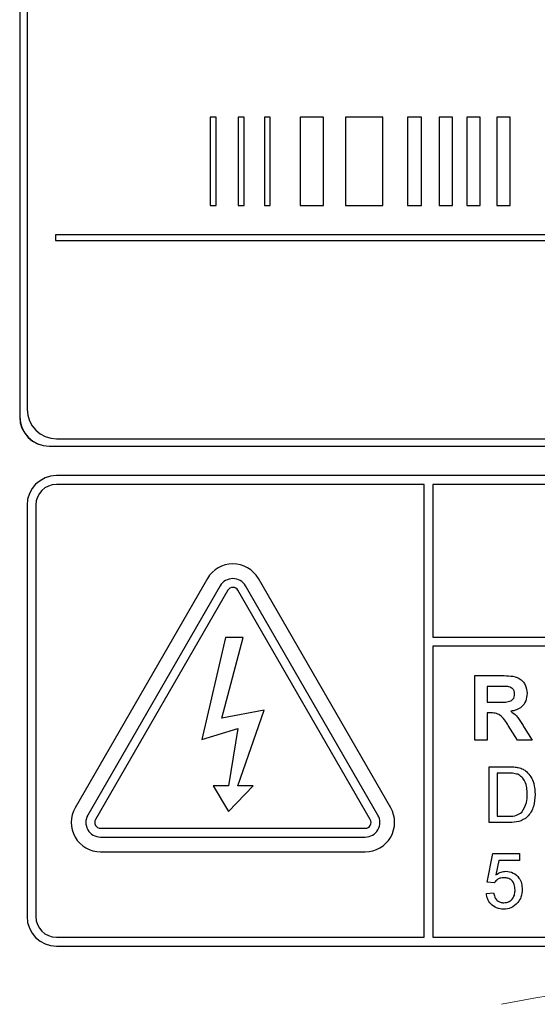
# Model space of a CAD drawing. Header units: millimetres. Extents: x 5 to 418, y 2 to 292.
# Tile 28 of 85: x 104.26 to 107.19, y 186.07 to 191.65. Entities that reach past the tile are written whole.
import ezdxf

# ---------------------------------------------------------------- set-up
doc = ezdxf.new("R2010")
doc.units = ezdxf.units.MM

msp = doc.modelspace()

# ---------------------------------------------------------------- linework, layer by layer
at = {"color": 7, "linetype": 'Continuous', "lineweight": 25}
for p, q in [((104.256, 196.1496), (104.256, 189.3996)), ((104.2571, 196.1496), (104.2571, 189.3996)), ((104.2988, 196.1091), (104.2988, 189.4424)), ((105.3697, 191.0985), (105.3364, 191.0985)), ((105.3364, 191.0985), (105.3364, 190.5985)), ((105.3697, 190.5985), (105.3697, 191.0985)), ((105.495, 191.0985), (105.495, 190.5985)), ((105.5284, 191.0985), (105.495, 191.0985)), ((105.5284, 190.5985), (105.5284, 191.0985)), ((105.6759, 191.0985), (105.6425, 191.0985)), ((105.6425, 191.0985), (105.6425, 190.5985)), ((105.6759, 190.5985), (105.6759, 191.0985)), ((105.9774, 191.0985), (105.8458, 191.0985)), ((105.8458, 191.0985), (105.8458, 190.5985)), ((105.9774, 190.5985), (105.9774, 191.0985)), ((106.3142, 191.0985), (106.103, 191.0985)), ((106.103, 191.0985), (106.103, 190.5985)), ((106.3142, 190.5985), (106.3142, 191.0985)), ((106.5335, 191.0985), (106.4537, 191.0985)), ((106.4537, 191.0985), (106.4537, 190.5985)), ((106.5335, 190.5985), (106.5335, 191.0985)), ((106.7093, 191.0985), (106.633, 191.0985)), ((106.633, 191.0985), (106.633, 190.5985)), ((106.7093, 190.5985), (106.7093, 191.0985)), ((106.8664, 191.0985), (106.7901, 191.0985)), ((106.7901, 191.0985), (106.7901, 190.5985)), ((106.8664, 190.5985), (106.8664, 191.0985)), ((107.0358, 191.0985), (106.9595, 191.0985)), ((106.9595, 191.0985), (106.9595, 190.5985)), ((107.0358, 190.5985), (107.0358, 191.0985)), ((105.3364, 190.5985), (105.3697, 190.5985)), ((105.495, 190.5985), (105.5284, 190.5985)), ((105.6425, 190.5985), (105.6759, 190.5985)), ((105.8458, 190.5985), (105.9774, 190.5985)), ((106.103, 190.5985), (106.3142, 190.5985)), ((106.4537, 190.5985), (106.5335, 190.5985)), ((106.633, 190.5985), (106.7093, 190.5985)), ((106.7901, 190.5985), (106.8664, 190.5985)), ((106.9595, 190.5985), (107.0358, 190.5985)), ((112.6477, 190.4318), (104.4587, 190.4318)), ((104.4587, 190.4318), (104.4587, 190.3985)), ((104.4587, 190.3985), (112.6477, 190.3985)), ((104.4226, 189.2341), (112.8393, 189.2341)), ((104.4226, 189.2329), (112.8393, 189.2329)), ((104.4654, 189.2757), (112.7988, 189.2757)), ((112.7976, 189.0662), (104.4643, 189.0662)), ((106.5476, 189.0162), (104.4643, 189.0162)), ((106.5476, 186.4496), (106.5476, 189.0162)), ((106.5976, 189.0162), (106.5976, 188.1497)), ((112.7976, 189.0162), (106.5976, 189.0162)), ((104.2976, 188.8996), (104.2976, 186.5662)), ((104.3476, 188.8996), (104.3476, 186.5662)), ((105.3199, 188.4829), (104.5699, 187.1839)), ((106.3586, 187.1839), (105.6086, 188.4829)), ((105.3921, 188.4412), (104.6421, 187.1422)), ((105.4354, 188.4162), (104.6854, 187.1172)), ((106.2432, 187.1172), (105.4932, 188.4162)), ((106.2865, 187.1422), (105.5365, 188.4412)), ((105.4226, 188.1496), (105.289, 187.5697)), ((105.4016, 187.6922), (105.5218, 188.1496)), ((105.5218, 188.1496), (105.4226, 188.1496)), ((106.5976, 188.1497), (112.9143, 188.1497)), ((112.9143, 188.0997), (106.5976, 188.0997)), ((106.5976, 188.0997), (106.5976, 186.4496)), ((106.8352, 187.5662), (106.8352, 187.9329)), ((106.8352, 187.9329), (106.9891, 187.9329)), ((106.9057, 187.8718), (106.9057, 187.7825)), ((106.9657, 187.8718), (106.9057, 187.8718)), ((106.9057, 187.7825), (106.9625, 187.7825)), ((105.6416, 187.7372), (105.4016, 187.6922)), ((105.4932, 187.3071), (105.6416, 187.7372)), ((106.9215, 187.7213), (106.9057, 187.7213)), ((106.9057, 187.7213), (106.9057, 187.5662)), ((105.289, 187.5697), (105.4932, 187.6322)), ((105.4932, 187.6322), (105.4385, 187.3071)), ((107.0772, 187.5662), (107.025, 187.6494)), ((107.1151, 187.6388), (107.1596, 187.5662)), ((106.9057, 187.5662), (106.8352, 187.5662)), ((107.1596, 187.5662), (107.0772, 187.5662)), ((106.9175, 187.4162), (107.0258, 187.4162)), ((106.9175, 187.0996), (106.9175, 187.4162)), ((107.0263, 187.3797), (106.9621, 187.3797)), ((106.9621, 187.3797), (106.9621, 187.1361)), ((105.4385, 187.3071), (105.3524, 187.3071)), ((105.3524, 187.3071), (105.4385, 187.1621)), ((105.4385, 187.1621), (105.5793, 187.3071)), ((105.5793, 187.3071), (105.4932, 187.3071)), ((106.9621, 187.1361), (107.0274, 187.1361)), ((104.7143, 187.0672), (106.2143, 187.0672)), ((107.0309, 187.0996), (106.9175, 187.0996)), ((104.7143, 187.0172), (106.2143, 187.0172)), ((104.7143, 186.9339), (106.2143, 186.9339)), ((106.9053, 186.7626), (106.9378, 186.925)), ((106.9378, 186.925), (107.088, 186.925)), ((106.971, 186.8844), (106.9549, 186.8024)), ((107.088, 186.8844), (106.971, 186.8844)), ((107.088, 186.925), (107.088, 186.8844)), ((106.9459, 186.7585), (106.9053, 186.7626)), ((106.9013, 186.6976), (106.9418, 186.7017)), ((104.4643, 186.4496), (106.5476, 186.4496)), ((106.5976, 186.4496), (112.7976, 186.4496)), ((104.4643, 186.3996), (112.7976, 186.3996))]:
    msp.add_line(p, q, dxfattribs=at)
at = {"color": 7, "linetype": 'Continuous', "lineweight": 18}
for p, q in [((104.2571, 189.3996), (104.256, 189.3996)), ((104.4226, 189.2341), (104.4226, 189.2329))]:
    msp.add_line(p, q, dxfattribs=at)
at = {"color": 7, "linetype": 'Continuous', "lineweight": 25}
for centre, radius, start, end in [((104.4226, 189.3996), 0.1667, 180, 270), ((104.4226, 189.3996), 0.1655, 180, 270), ((104.4654, 189.4424), 0.1667, 180, 270), ((104.4643, 188.8996), 0.1667, 90, 180), ((104.4643, 188.8996), 0.1167, 90, 180), ((105.4643, 188.3996), 0.1667, 30, 150), ((105.4643, 188.3996), 0.0833, 30, 150), ((105.4643, 188.3996), 0.0333, 30, 150), ((104.7143, 187.1005), 0.1667, 150, 270), ((106.2143, 187.1005), 0.1667, 270, 30), ((104.7143, 187.1005), 0.0833, 150, 270), ((104.7143, 187.1005), 0.0333, 150, 270), ((106.2143, 187.1005), 0.0833, 270, 30), ((106.2143, 187.1005), 0.0333, 270, 30), ((104.4643, 186.5662), 0.1667, 180, 270), ((104.4643, 186.5662), 0.1167, 180, 270)]:
    msp.add_arc(centre, radius, start, end, dxfattribs=at)
at = {"color": 7, "linetype": 'Continuous', "lineweight": 18}
msp.add_arc((108.631, 177.7329), 8.4971, 78.83718, 101.16282, dxfattribs=at)
at = {"color": 7, "linetype": 'Continuous', "lineweight": 25}
for points, knots in [([(106.9891, 187.9329), (107.0058, 187.9326), (107.0389, 187.9321), (107.0814, 187.9233), (107.1073, 187.9014), (107.1264, 187.8734), (107.1294, 187.8481), (107.1314, 187.8313)], [0, 0, 0, 0, 0.251138, 0.500538, 0.625743, 0.751054, 1, 1, 1, 1]), ([(107.0217, 187.8706), (107.0113, 187.8711), (106.9926, 187.8719), (106.9739, 187.8718), (106.9657, 187.8718)], [0, 0, 0, 0, 0.559921, 1, 1, 1, 1]), ([(107.0609, 187.8281), (107.0604, 187.8341), (107.0594, 187.846), (107.046, 187.8641), (107.0309, 187.8681), (107.0217, 187.8706)], [0, 0, 0, 0, 0.281084, 0.561281, 1, 1, 1, 1]), ([(106.9625, 187.7825), (106.9833, 187.7818), (107.0092, 187.7809), (107.0395, 187.7889), (107.052, 187.7986), (107.0599, 187.8125), (107.0605, 187.8229), (107.0609, 187.8281)], [0, 0, 0, 0, 0.500908, 0.625718, 0.750365, 0.875021, 1, 1, 1, 1]), ([(107.1314, 187.8313), (107.1302, 187.8171), (107.1278, 187.7889), (107.1039, 187.7554), (107.0721, 187.737), (107.0503, 187.7326), (107.0394, 187.7305)], [0, 0, 0, 0, 0.279943, 0.558974, 0.779184, 1, 1, 1, 1]), ([(107.025, 187.6494), (107.0118, 187.6717), (106.9935, 187.7026), (106.9512, 187.7217), (106.9315, 187.7215), (106.9215, 187.7213)], [0, 0, 0, 0, 0.5609861, 0.7793046, 1, 1, 1, 1]), ([(107.0394, 187.7305), (107.0506, 187.7225), (107.069, 187.7094), (107.0878, 187.6841), (107.102, 187.6618), (107.1108, 187.6465), (107.1151, 187.6388)], [0, 0, 0, 0, 0.339561, 0.559573, 0.779778, 1, 1, 1, 1]), ([(107.0258, 187.4162), (107.0363, 187.4162), (107.0551, 187.4161), (107.0736, 187.413), (107.0817, 187.4117)], [0, 0, 0, 0, 0.560174, 1, 1, 1, 1]), ([(107.0817, 187.4117), (107.0911, 187.409), (107.1079, 187.4042), (107.1217, 187.3936), (107.1278, 187.389)], [0, 0, 0, 0, 0.559847, 1, 1, 1, 1]), ([(107.1278, 187.389), (107.1371, 187.3794), (107.1557, 187.3601), (107.1738, 187.3149), (107.176, 187.2806), (107.1773, 187.2596)], [0, 0, 0, 0, 0.279769, 0.559929, 1, 1, 1, 1]), ([(107.0787, 187.3731), (107.0691, 187.3755), (107.0518, 187.3797), (107.0341, 187.3797), (107.0263, 187.3797)], [0, 0, 0, 0, 0.559255, 1, 1, 1, 1]), ([(107.1327, 187.2603), (107.1312, 187.2854), (107.1293, 187.3205), (107.104, 187.3583), (107.0871, 187.3682), (107.0787, 187.3731)], [0, 0, 0, 0, 0.55915, 0.78004, 1, 1, 1, 1]), ([(107.1773, 187.2596), (107.1757, 187.2365), (107.1725, 187.1904), (107.1403, 187.1308), (107.0856, 187.1018), (107.0492, 187.1003), (107.0309, 187.0996)], [0, 0, 0, 0, 0.28084, 0.559952, 0.779068, 1, 1, 1, 1]), ([(107.1022, 187.1585), (107.1128, 187.176), (107.1318, 187.2075), (107.1324, 187.2441), (107.1327, 187.2603)], [0, 0, 0, 0, 0.557452, 1, 1, 1, 1]), ([(107.0274, 187.1361), (107.0428, 187.1361), (107.0702, 187.1361), (107.0924, 187.1517), (107.1022, 187.1585)], [0, 0, 0, 0, 0.561861, 1, 1, 1, 1]), ([(107.0001, 186.7869), (106.9941, 186.7866), (106.9822, 186.7861), (106.9619, 186.7777), (106.952, 186.7658), (106.9459, 186.7585)], [0, 0, 0, 0, 0.280925, 0.561161, 1, 1, 1, 1]), ([(106.9549, 186.8024), (106.9645, 186.809), (106.9816, 186.8207), (107.0022, 186.8226), (107.0113, 186.8235)], [0, 0, 0, 0, 0.559939, 1, 1, 1, 1]), ([(107.0636, 186.7186), (107.063, 186.7285), (107.0617, 186.7483), (107.0467, 186.7731), (107.0235, 186.7856), (107.0079, 186.7865), (107.0001, 186.7869)], [0, 0, 0, 0, 0.280653, 0.559595, 0.77929, 1, 1, 1, 1]), ([(107.0113, 186.8235), (107.0258, 186.8216), (107.0548, 186.8178), (107.0855, 186.7889), (107.102, 186.7551), (107.1035, 186.7324), (107.1042, 186.721)], [0, 0, 0, 0, 0.2791704, 0.5587975, 0.7791691, 1, 1, 1, 1]), ([(106.9999, 186.6449), (107.0103, 186.6459), (107.031, 186.6481), (107.0525, 186.6696), (107.0623, 186.6943), (107.0632, 186.7105), (107.0636, 186.7186)], [0, 0, 0, 0, 0.279539, 0.558252, 0.778884, 1, 1, 1, 1]), ([(107.1042, 186.721), (107.1031, 186.7059), (107.1011, 186.6791), (107.0865, 186.6566), (107.08, 186.6468)], [0, 0, 0, 0, 0.559726, 1, 1, 1, 1]), ([(106.9996, 186.6083), (106.9858, 186.6095), (106.9581, 186.6117), (106.9257, 186.635), (106.9064, 186.6654), (106.903, 186.6869), (106.9013, 186.6976)], [0, 0, 0, 0, 0.2800699, 0.5592489, 0.7794323, 1, 1, 1, 1]), ([(106.9418, 186.7017), (106.9435, 186.6934), (106.9469, 186.677), (106.9605, 186.6569), (106.98, 186.6462), (106.9933, 186.6453), (106.9999, 186.6449)], [0, 0, 0, 0, 0.2807138, 0.5599263, 0.7796221, 1, 1, 1, 1]), ([(107.08, 186.6468), (107.0674, 186.6342), (107.0449, 186.6118), (107.0135, 186.6094), (106.9996, 186.6083)], [0, 0, 0, 0, 0.558485, 1, 1, 1, 1])]:
    msp.add_open_spline(points, degree=3, knots=knots, dxfattribs=at)

doc.saveas('drawing.dxf')
